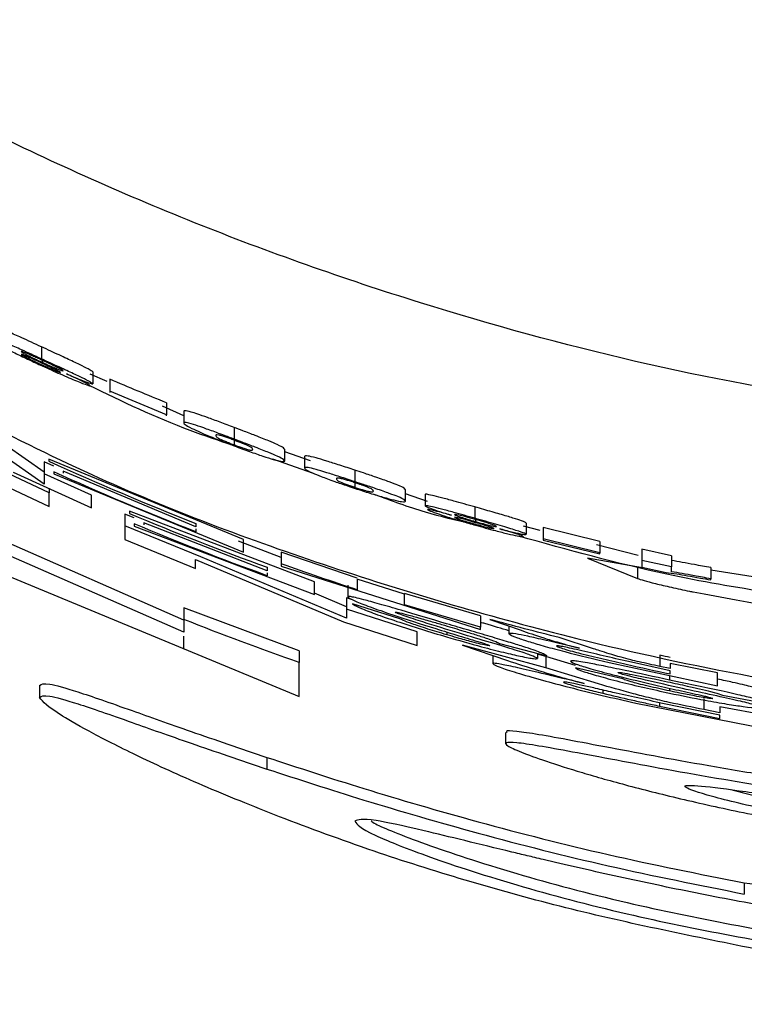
# Paper-space layout '1012-790 Hybird Padfoot' of a CAD drawing. Header units: millimetres. Extents: x 51 to 2966, y 67 to 3970.
# Tile 34 of 110: x 628 to 641, y 2758 to 2776. Entities that reach past the tile are written whole.
import ezdxf

# ---------------------------------------------------------------- set-up
doc = ezdxf.new("R2010")
doc.units = ezdxf.units.MM

psp = doc.layouts.new('1012-790 Hybird Padfoot')

# ---------------------------------------------------------------- linework, layer by layer
at = {"color": 7, "linetype": 'Continuous', "lineweight": 25}
for p, q in [((628.461, 2770.016), (628.461, 2769.796)), ((628.475, 2769.776), (628.475, 2769.733)), ((629.661, 2769.38), (629.352, 2769.517)), ((629.397, 2769.559), (629.397, 2769.341)), ((629.712, 2769.424), (629.712, 2769.206)), ((630.748, 2768.775), (629.712, 2769.206)), ((629.712, 2769.206), (629.712, 2769.183)), ((631.063, 2768.756), (630.671, 2768.93)), ((630.748, 2768.991), (630.748, 2768.775)), ((630.748, 2768.752), (630.748, 2768.775)), ((631.063, 2768.838), (631.063, 2768.622)), ((631.984, 2768.541), (631.984, 2768.327)), ((628.51, 2767.725), (627.817, 2768.213)), ((631.986, 2768.308), (631.986, 2768.223)), ((628.51, 2767.505), (627.714, 2768.064)), ((632.909, 2767.927), (632.909, 2768.14)), ((633.379, 2767.932), (632.909, 2768.096)), ((628.601, 2767.346), (627.31, 2767.954)), ((628.684, 2767.834), (628.51, 2767.912)), ((628.51, 2767.912), (628.51, 2767.692)), ((632.153, 2766.493), (628.597, 2767.963)), ((628.597, 2767.963), (628.597, 2767.923)), ((633.437, 2767.701), (632.689, 2767.961)), ((633.269, 2768.012), (633.269, 2767.8)), ((627.31, 2767.703), (628.601, 2767.095)), ((627.943, 2767.722), (629.378, 2767.071)), ((629.378, 2767.304), (628.51, 2767.692)), ((628.51, 2767.692), (628.51, 2767.505)), ((628.684, 2767.729), (628.684, 2767.69)), ((628.684, 2767.69), (632.153, 2766.26)), ((628.857, 2767.742), (628.857, 2767.706)), ((631.285, 2766.721), (628.857, 2767.742)), ((634.191, 2767.76), (634.191, 2767.55)), ((634.192, 2767.53), (634.192, 2767.445)), ((628.601, 2767.423), (628.601, 2767.346)), ((628.601, 2767.095), (628.601, 2767.346)), ((629.378, 2767.071), (629.378, 2767.304)), ((635.115, 2767.194), (635.115, 2767.403)), ((635.521, 2767.189), (635.115, 2767.329)), ((635.476, 2767.317), (635.476, 2767.108)), ((630.158, 2766.886), (629.984, 2766.957)), ((629.984, 2766.957), (629.984, 2766.74)), ((633.454, 2765.716), (630.071, 2767.007)), ((630.071, 2767.007), (630.071, 2766.967)), ((636.386, 2767.087), (636.386, 2766.879)), ((630.158, 2766.777), (630.158, 2766.737)), ((630.332, 2766.795), (630.332, 2766.759)), ((632.586, 2765.92), (630.332, 2766.795)), ((631.285, 2766.785), (631.285, 2766.721)), ((636.4, 2766.86), (636.4, 2766.818)), ((637.322, 2766.793), (637.322, 2766.586)), ((631.374, 2766.175), (629.984, 2766.74)), ((629.984, 2766.74), (629.984, 2766.489)), ((630.158, 2766.737), (633.454, 2765.483)), ((631.285, 2766.685), (631.285, 2766.631)), ((637.581, 2766.658), (637.277, 2766.736)), ((638.673, 2766.455), (637.637, 2766.713)), ((637.637, 2766.713), (637.637, 2766.506)), ((631.064, 2765.014), (627.6, 2766.537)), ((629.984, 2766.489), (631.275, 2765.963)), ((632.846, 2766.16), (632.061, 2766.461)), ((632.153, 2766.26), (632.153, 2766.493)), ((638.673, 2766.25), (637.637, 2766.506)), ((637.637, 2766.506), (637.637, 2766.482)), ((637.637, 2766.482), (638.673, 2766.226)), ((638.673, 2766.455), (638.673, 2766.25)), ((631.064, 2764.798), (627.6, 2766.315)), ((634.234, 2765.781), (632.846, 2766.258)), ((632.846, 2766.258), (632.846, 2766.046)), ((639.37, 2766.198), (638.608, 2766.394)), ((638.673, 2766.226), (638.673, 2766.25)), ((639.978, 2766.195), (639.438, 2766.312)), ((639.438, 2766.312), (639.438, 2766.107)), ((631.275, 2766.128), (633.981, 2764.982)), ((631.275, 2765.963), (631.275, 2766.128)), ((634.041, 2765.051), (631.374, 2766.175)), ((632.846, 2766.046), (632.846, 2766.006)), ((638.447, 2766.15), (639.36, 2765.778)), ((639.449, 2765.971), (638.447, 2766.15)), ((639.978, 2765.99), (639.438, 2766.107)), ((639.438, 2766.107), (639.438, 2765.986)), ((639.978, 2766.195), (639.978, 2765.99)), ((627.6, 2765.926), (633.174, 2763.621)), ((632.586, 2765.983), (632.586, 2765.92)), ((632.586, 2765.883), (632.586, 2765.829)), ((632.846, 2766.006), (636.489, 2764.845)), ((639.36, 2765.983), (639.36, 2765.778)), ((639.438, 2765.986), (639.882, 2765.889)), ((639.978, 2765.902), (639.978, 2765.99)), ((640.699, 2765.976), (640.699, 2765.772)), ((641.587, 2765.792), (640.699, 2765.932)), ((633.454, 2765.483), (633.454, 2765.716)), ((635.101, 2765.488), (634.234, 2765.764)), ((634.234, 2765.764), (634.234, 2765.57)), ((640.699, 2765.752), (640.699, 2765.772)), ((634.041, 2765.262), (633.454, 2765.511)), ((634.061, 2765.654), (634.061, 2765.443)), ((636.489, 2765.093), (635.101, 2765.504)), ((634.147, 2765.39), (634.041, 2765.425)), ((634.041, 2765.425), (634.041, 2765.214)), ((635.101, 2765.294), (635.101, 2765.488)), ((633.174, 2764.452), (631.064, 2765.243)), ((631.064, 2765.243), (631.064, 2765.028)), ((635.331, 2764.803), (634.041, 2765.214)), ((634.041, 2765.214), (634.041, 2765.051)), ((635.015, 2765.041), (634.147, 2765.316)), ((636.489, 2764.885), (635.101, 2765.294)), ((631.064, 2765.028), (631.064, 2764.798)), ((633.981, 2764.982), (635.331, 2764.552)), ((636.489, 2765.093), (636.489, 2764.885)), ((636.662, 2765.03), (637.229, 2764.831)), ((635.331, 2764.552), (635.331, 2764.803)), ((635.87, 2764.799), (635.87, 2764.749)), ((636.489, 2764.845), (636.489, 2764.885)), ((637.009, 2764.908), (637.009, 2764.767)), ((631.064, 2764.482), (631.064, 2764.725)), ((638.554, 2764.491), (637.926, 2764.696)), ((633.174, 2764.452), (633.174, 2764.24)), ((637.685, 2764.142), (636.161, 2764.557)), ((636.161, 2764.557), (636.985, 2764.277)), ((636.836, 2764.59), (637.703, 2764.363)), ((633.174, 2763.621), (633.174, 2764.24)), ((636.714, 2764.369), (636.714, 2764.22)), ((637.529, 2764.408), (637.529, 2764.315)), ((637.685, 2764.349), (637.529, 2764.392)), ((638.223, 2764.184), (637.685, 2764.349)), ((637.685, 2764.349), (637.685, 2764.142)), ((638.841, 2764.24), (640.825, 2763.816)), ((639.958, 2764.089), (639.195, 2764.256)), ((639.767, 2764.374), (639.767, 2764.169)), ((638.649, 2763.848), (637.685, 2764.142)), ((639.09, 2763.942), (638.223, 2764.145)), ((639.958, 2764.128), (639.767, 2764.169)), ((640.825, 2764.049), (639.958, 2764.225)), ((639.958, 2764.225), (639.958, 2764.128)), ((639.958, 2764.031), (639.958, 2764.089)), ((639.944, 2764.004), (639.944, 2763.92)), ((640.825, 2763.816), (640.825, 2764.049)), ((628.427, 2763.822), (628.427, 2763.602)), ((638.727, 2763.736), (638.727, 2763.678)), ((639.945, 2763.77), (639.945, 2763.72)), ((640.571, 2763.582), (640.571, 2763.378)), ((640.912, 2763.64), (641.779, 2763.482)), ((639.327, 2763.497), (642.154, 2762.941)), ((639.76, 2763.444), (640.863, 2763.218)), ((640.863, 2763.279), (639.816, 2763.493)), ((640.863, 2763.321), (640.571, 2763.378)), ((642.154, 2763.193), (640.863, 2763.427)), ((640.863, 2763.427), (640.863, 2763.321)), ((640.863, 2763.218), (640.863, 2763.279)), ((636.947, 2762.959), (636.947, 2762.752)), ((632.582, 2762.505), (632.582, 2762.292)), ((641.312, 2760.208), (648.641, 2759.351)), ((641.312, 2760.208), (641.312, 2760.004))]:
    psp.add_line(p, q, dxfattribs=at)
at = {"color": 8, "linetype": 'Continuous', "lineweight": 25}
psp.add_line((639.76, 2763.505), (639.76, 2763.444), dxfattribs=at)
at = {"color": 7, "linetype": 'Continuous', "lineweight": 25}
for points, knots in [([(651.303, 2768.412), (648.639, 2768.527), (643.237, 2768.76), (636.539, 2770.358), (631.234, 2772.233), (627.215, 2774.039), (623.343, 2776.17), (619.351, 2778.819), (615.326, 2782.012), (612.793, 2784.597), (611.52, 2785.897)], [0, 0, 0, 0, 0.174947, 0.35476, 0.451932, 0.549108, 0.649244, 0.749384, 0.874055, 1, 1, 1, 1]), ([(628.461, 2770.016), (628.337, 2770.073), (628.122, 2770.172), (627.852, 2770.293), (627.675, 2770.37), (627.567, 2770.412), (627.556, 2770.41), (627.55, 2770.409)], [0, 0, 0, 0, 0.2485957, 0.4335281, 0.6186935, 0.8067518, 1, 1, 1, 1]), ([(628.461, 2769.796), (628.337, 2769.853), (628.121, 2769.951), (627.852, 2770.072), (627.674, 2770.148), (627.567, 2770.189), (627.556, 2770.188), (627.55, 2770.187)], [0, 0, 0, 0, 0.248691, 0.43355, 0.618611, 0.806727, 1, 1, 1, 1]), ([(627.596, 2770.11), (627.604, 2770.102), (627.622, 2770.086), (627.774, 2770.004), (627.987, 2769.897), (628.23, 2769.78), (628.392, 2769.705), (628.471, 2769.668)], [0, 0, 0, 0, 0.218083, 0.437595, 0.638688, 0.822092, 1, 1, 1, 1]), ([(629.397, 2769.559), (629.384, 2769.571), (629.363, 2769.589), (629.166, 2769.687), (628.928, 2769.8), (628.678, 2769.916), (628.518, 2769.99), (628.461, 2770.016)], [0, 0, 0, 0, 0.2896, 0.48442, 0.678773, 0.885618, 1, 1, 1, 1]), ([(628.468, 2769.774), (628.438, 2769.787), (628.409, 2769.801), (628.352, 2769.827), (628.324, 2769.839), (628.247, 2769.873), (628.202, 2769.892), (628.139, 2769.918), (628.119, 2769.925), (628.095, 2769.932), (628.091, 2769.931), (628.091, 2769.929)], [0, 0, 0, 0, 0.125, 0.125, 0.25, 0.25, 0.5, 0.5, 0.75, 0.75, 1, 1, 1, 1]), ([(628.091, 2769.929), (628.093, 2769.926), (628.096, 2769.922), (628.125, 2769.905), (628.148, 2769.892), (628.216, 2769.856), (628.259, 2769.835), (628.335, 2769.798), (628.362, 2769.785), (628.417, 2769.76), (628.446, 2769.746), (628.475, 2769.733)], [0, 0, 0, 0, 0.25, 0.25, 0.5, 0.5, 0.75, 0.75, 0.875, 0.875, 1, 1, 1, 1]), ([(628.454, 2769.724), (628.404, 2769.746), (628.316, 2769.787), (628.205, 2769.835), (628.128, 2769.868), (628.095, 2769.88), (628.092, 2769.878), (628.091, 2769.878)], [0, 0, 0, 0, 0.253039, 0.447265, 0.642102, 0.85237, 1, 1, 1, 1]), ([(628.091, 2769.878), (628.095, 2769.873), (628.102, 2769.867), (628.173, 2769.829), (628.26, 2769.786), (628.356, 2769.741), (628.419, 2769.711), (628.446, 2769.699)], [0, 0, 0, 0, 0.287968, 0.4776, 0.667044, 0.860828, 1, 1, 1, 1]), ([(628.446, 2769.699), (628.496, 2769.676), (628.583, 2769.637), (628.694, 2769.589), (628.768, 2769.559), (628.806, 2769.545), (628.81, 2769.546), (628.811, 2769.547)], [0, 0, 0, 0, 0.25489, 0.449395, 0.644278, 0.823775, 1, 1, 1, 1]), ([(628.811, 2769.547), (628.807, 2769.551), (628.801, 2769.557), (628.734, 2769.592), (628.648, 2769.633), (628.551, 2769.679), (628.483, 2769.71), (628.454, 2769.724)], [0, 0, 0, 0, 0.285094, 0.469641, 0.653962, 0.84909, 1, 1, 1, 1]), ([(629.397, 2769.341), (629.384, 2769.352), (629.363, 2769.371), (629.166, 2769.468), (628.928, 2769.581), (628.678, 2769.696), (628.518, 2769.77), (628.461, 2769.796)], [0, 0, 0, 0, 0.289705, 0.484569, 0.678974, 0.885761, 1, 1, 1, 1]), ([(628.856, 2769.578), (628.85, 2769.585), (628.84, 2769.595), (628.733, 2769.649), (628.617, 2769.705), (628.518, 2769.751), (628.468, 2769.774)], [0, 0, 0, 0, 0.393969, 0.592886, 0.792037, 1, 1, 1, 1]), ([(628.471, 2769.668), (628.528, 2769.643), (628.584, 2769.617), (628.694, 2769.568), (628.749, 2769.543), (628.912, 2769.472), (629.014, 2769.428), (629.184, 2769.359), (629.252, 2769.332), (629.313, 2769.311), (629.329, 2769.307), (629.348, 2769.303), (629.351, 2769.304), (629.352, 2769.305)], [0, 0, 0, 0, 0.125, 0.125, 0.25, 0.25, 0.5, 0.5, 0.75, 0.75, 0.875, 0.875, 1, 1, 1, 1]), ([(628.475, 2769.733), (628.519, 2769.713), (628.602, 2769.675), (628.707, 2769.63), (628.789, 2769.597), (628.848, 2769.576), (628.853, 2769.577), (628.856, 2769.578)], [0, 0, 0, 0, 0.192882, 0.368501, 0.542961, 0.744581, 1, 1, 1, 1]), ([(628.918, 2769.522), (629.004, 2769.486), (629.177, 2769.412), (629.335, 2769.353), (629.391, 2769.337), (629.395, 2769.34), (629.397, 2769.341)], [0, 0, 0, 0, 0.299636, 0.602434, 0.86066, 1, 1, 1, 1]), ([(629.352, 2769.305), (629.344, 2769.312), (629.332, 2769.324), (629.212, 2769.384), (629.069, 2769.452), (628.963, 2769.501), (628.918, 2769.522)], [0, 0, 0, 0, 0.324487, 0.573543, 0.82186, 1, 1, 1, 1]), ([(631.956, 2768.215), (631.697, 2768.302), (630.797, 2768.602), (629.941, 2769.014), (629.332, 2769.307)], [0, 0, 0, 0, 0.2887, 1, 1, 1, 1]), ([(627.09, 2768.796), (627.848, 2768.414), (630.003, 2767.33), (633.735, 2765.937), (638.826, 2764.446), (644.699, 2763.337), (649.091, 2763.182), (651.303, 2763.104)], [0, 0, 0, 0, 0.101476, 0.288288, 0.475103, 0.735649, 1, 1, 1, 1]), ([(631.984, 2768.541), (631.94, 2768.557), (631.897, 2768.574), (631.811, 2768.606), (631.768, 2768.622), (631.644, 2768.668), (631.565, 2768.697), (631.429, 2768.746), (631.369, 2768.767), (631.269, 2768.801), (631.23, 2768.813), (631.139, 2768.84), (631.108, 2768.846), (631.07, 2768.848), (631.065, 2768.843), (631.063, 2768.838)], [0, 0, 0, 0, 0.0625, 0.0625, 0.125, 0.125, 0.25, 0.25, 0.375, 0.375, 0.5, 0.5, 0.75, 0.75, 1, 1, 1, 1]), ([(631.984, 2768.327), (631.873, 2768.369), (631.666, 2768.446), (631.407, 2768.54), (631.196, 2768.611), (631.08, 2768.638), (631.069, 2768.628), (631.063, 2768.622)], [0, 0, 0, 0, 0.157163, 0.29226, 0.445503, 0.679126, 1, 1, 1, 1]), ([(631.063, 2768.622), (631.067, 2768.614), (631.076, 2768.597), (631.158, 2768.547), (631.358, 2768.455), (631.597, 2768.354), (631.827, 2768.264), (631.956, 2768.215), (631.987, 2768.203)], [0, 0, 0, 0, 0.245877, 0.516348, 0.666895, 0.818046, 0.955543, 1, 1, 1, 1]), ([(631.986, 2768.308), (631.958, 2768.318), (631.901, 2768.339), (631.82, 2768.368), (631.746, 2768.392), (631.674, 2768.411), (631.654, 2768.407), (631.65, 2768.398), (631.648, 2768.394)], [0, 0, 0, 0, 0.0652836, 0.1311462, 0.2230956, 0.3567331, 0.6762155, 1, 1, 1, 1]), ([(631.648, 2768.394), (631.649, 2768.389), (631.65, 2768.381), (631.67, 2768.361), (631.704, 2768.339), (631.796, 2768.298), (631.867, 2768.269), (631.937, 2768.241), (631.974, 2768.227), (631.986, 2768.223)], [0, 0, 0, 0, 0.249202, 0.498491, 0.749377, 0.830901, 0.913035, 0.97214, 1, 1, 1, 1]), ([(632.909, 2768.139), (632.905, 2768.147), (632.897, 2768.163), (632.818, 2768.209), (632.631, 2768.29), (632.403, 2768.381), (632.171, 2768.47), (632.037, 2768.521), (631.984, 2768.541)], [0, 0, 0, 0, 0.246359, 0.503818, 0.656848, 0.810466, 0.926161, 1, 1, 1, 1]), ([(632.909, 2767.927), (632.905, 2767.935), (632.897, 2767.951), (632.818, 2767.996), (632.631, 2768.077), (632.403, 2768.167), (632.171, 2768.257), (632.037, 2768.307), (631.984, 2768.327)], [0, 0, 0, 0, 0.246397, 0.503912, 0.656943, 0.810566, 0.926191, 1, 1, 1, 1]), ([(632.324, 2768.139), (632.323, 2768.143), (632.322, 2768.152), (632.301, 2768.171), (632.267, 2768.193), (632.175, 2768.233), (632.105, 2768.262), (632.035, 2768.289), (631.999, 2768.303), (631.986, 2768.308)], [0, 0, 0, 0, 0.2491, 0.498303, 0.749131, 0.830924, 0.913676, 0.970253, 1, 1, 1, 1]), ([(631.986, 2768.223), (632.014, 2768.212), (632.07, 2768.191), (632.152, 2768.163), (632.226, 2768.139), (632.297, 2768.121), (632.318, 2768.126), (632.322, 2768.135), (632.324, 2768.139)], [0, 0, 0, 0, 0.064796, 0.130297, 0.224972, 0.357971, 0.676949, 1, 1, 1, 1]), ([(631.987, 2768.203), (632.081, 2768.168), (632.27, 2768.098), (632.525, 2768.011), (632.739, 2767.944), (632.89, 2767.908), (632.902, 2767.92), (632.909, 2767.927)], [0, 0, 0, 0, 0.1332857, 0.2679684, 0.4166237, 0.620475, 1, 1, 1, 1]), ([(634.191, 2767.76), (634.098, 2767.791), (633.91, 2767.853), (633.657, 2767.932), (633.442, 2767.996), (633.288, 2768.031), (633.277, 2768.02), (633.269, 2768.012)], [0, 0, 0, 0, 0.130646, 0.262603, 0.411305, 0.613424, 1, 1, 1, 1]), ([(634.191, 2767.55), (634.098, 2767.58), (633.91, 2767.641), (633.657, 2767.721), (633.443, 2767.784), (633.288, 2767.819), (633.277, 2767.808), (633.269, 2767.8)], [0, 0, 0, 0, 0.13055, 0.262416, 0.411108, 0.613179, 1, 1, 1, 1]), ([(633.269, 2767.8), (633.273, 2767.792), (633.282, 2767.776), (633.364, 2767.729), (633.563, 2767.648), (633.791, 2767.563), (634.018, 2767.484), (634.147, 2767.441), (634.194, 2767.426)], [0, 0, 0, 0, 0.247052, 0.518387, 0.668626, 0.819529, 0.934685, 1, 1, 1, 1]), ([(635.115, 2767.403), (635.111, 2767.411), (635.103, 2767.426), (635.025, 2767.468), (634.837, 2767.54), (634.609, 2767.62), (634.377, 2767.699), (634.243, 2767.743), (634.191, 2767.76)], [0, 0, 0, 0, 0.247559, 0.506531, 0.659678, 0.813497, 0.926919, 1, 1, 1, 1]), ([(634.192, 2767.53), (634.165, 2767.539), (634.109, 2767.557), (634.028, 2767.582), (633.953, 2767.603), (633.881, 2767.619), (633.86, 2767.614), (633.856, 2767.605), (633.855, 2767.6)], [0, 0, 0, 0, 0.063643, 0.127859, 0.219042, 0.353656, 0.674689, 1, 1, 1, 1]), ([(633.855, 2767.6), (633.855, 2767.596), (633.857, 2767.587), (633.876, 2767.569), (633.911, 2767.548), (634.002, 2767.512), (634.072, 2767.486), (634.142, 2767.462), (634.18, 2767.45), (634.192, 2767.445)], [0, 0, 0, 0, 0.249858, 0.499823, 0.751337, 0.831934, 0.913141, 0.970665, 1, 1, 1, 1]), ([(635.115, 2767.193), (635.111, 2767.201), (635.103, 2767.217), (635.025, 2767.258), (634.837, 2767.33), (634.609, 2767.41), (634.377, 2767.488), (634.243, 2767.532), (634.191, 2767.55)], [0, 0, 0, 0, 0.247587, 0.50659, 0.659748, 0.81357, 0.926935, 1, 1, 1, 1]), ([(634.53, 2767.378), (634.529, 2767.382), (634.528, 2767.391), (634.507, 2767.409), (634.473, 2767.429), (634.381, 2767.465), (634.313, 2767.49), (634.243, 2767.514), (634.206, 2767.526), (634.192, 2767.53)], [0, 0, 0, 0, 0.249745, 0.499608, 0.751055, 0.831952, 0.913798, 0.968898, 1, 1, 1, 1]), ([(634.192, 2767.445), (634.22, 2767.436), (634.275, 2767.419), (634.356, 2767.394), (634.431, 2767.374), (634.504, 2767.359), (634.525, 2767.364), (634.528, 2767.374), (634.53, 2767.378)], [0, 0, 0, 0, 0.063089, 0.126856, 0.219765, 0.353017, 0.67445, 1, 1, 1, 1]), ([(634.194, 2767.426), (634.286, 2767.396), (634.473, 2767.336), (634.726, 2767.261), (634.94, 2767.203), (635.097, 2767.174), (635.108, 2767.185), (635.115, 2767.193)], [0, 0, 0, 0, 0.13003, 0.261398, 0.409666, 0.611773, 1, 1, 1, 1]), ([(636.318, 2766.776), (636.038, 2766.842), (635.439, 2766.984), (634.861, 2767.198), (634.553, 2767.313)], [0, 0, 0, 0, 0.466972, 1, 1, 1, 1]), ([(636.386, 2767.087), (636.254, 2767.124), (636.03, 2767.187), (635.764, 2767.259), (635.593, 2767.302), (635.491, 2767.323), (635.481, 2767.319), (635.476, 2767.317)], [0, 0, 0, 0, 0.256162, 0.43538, 0.614423, 0.808373, 1, 1, 1, 1]), ([(636.386, 2766.879), (636.254, 2766.916), (636.03, 2766.979), (635.763, 2767.051), (635.593, 2767.093), (635.491, 2767.114), (635.481, 2767.11), (635.476, 2767.108)], [0, 0, 0, 0, 0.2562097, 0.4353972, 0.6144085, 0.8083957, 1, 1, 1, 1]), ([(635.476, 2767.108), (635.484, 2767.101), (635.499, 2767.088), (635.643, 2767.036), (635.805, 2766.982), (635.92, 2766.947), (635.96, 2766.934)], [0, 0, 0, 0, 0.366062, 0.616633, 0.867321, 1, 1, 1, 1]), ([(635.96, 2766.934), (635.878, 2766.957), (635.728, 2766.997), (635.582, 2767.034), (635.525, 2767.044), (635.522, 2767.04), (635.521, 2767.039)], [0, 0, 0, 0, 0.321233, 0.593511, 0.866089, 1, 1, 1, 1]), ([(635.521, 2767.039), (635.53, 2767.033), (635.55, 2767.019), (635.707, 2766.962), (635.916, 2766.894), (636.148, 2766.824), (636.312, 2766.777), (636.397, 2766.753)], [0, 0, 0, 0, 0.234703, 0.471369, 0.644086, 0.816499, 1, 1, 1, 1]), ([(636.393, 2766.858), (636.362, 2766.866), (636.332, 2766.875), (636.273, 2766.891), (636.245, 2766.899), (636.167, 2766.919), (636.123, 2766.93), (636.03, 2766.951), (636.017, 2766.951), (636.016, 2766.946)], [0, 0, 0, 0, 0.125, 0.125, 0.25, 0.25, 0.5, 0.5, 1, 1, 1, 1]), ([(636.016, 2766.946), (636.022, 2766.941), (636.031, 2766.934), (636.128, 2766.9), (636.229, 2766.868), (636.328, 2766.839), (636.382, 2766.823), (636.4, 2766.818)], [0, 0, 0, 0, 0.367716, 0.568, 0.768751, 0.92237, 1, 1, 1, 1]), ([(637.322, 2766.793), (637.309, 2766.802), (637.289, 2766.817), (637.091, 2766.881), (636.849, 2766.954), (636.598, 2767.026), (636.44, 2767.071), (636.386, 2767.087)], [0, 0, 0, 0, 0.297619, 0.495281, 0.692776, 0.894341, 1, 1, 1, 1]), ([(636.379, 2766.805), (636.326, 2766.82), (636.235, 2766.846), (636.125, 2766.875), (636.049, 2766.893), (636.019, 2766.898), (636.017, 2766.896), (636.016, 2766.895)], [0, 0, 0, 0, 0.260597, 0.449535, 0.638717, 0.865928, 1, 1, 1, 1]), ([(636.016, 2766.895), (636.02, 2766.892), (636.027, 2766.886), (636.098, 2766.861), (636.187, 2766.833), (636.283, 2766.804), (636.346, 2766.786), (636.371, 2766.779)], [0, 0, 0, 0, 0.296214, 0.488768, 0.68143, 0.870625, 1, 1, 1, 1]), ([(636.371, 2766.779), (636.424, 2766.764), (636.515, 2766.739), (636.626, 2766.711), (636.697, 2766.694), (636.732, 2766.688), (636.735, 2766.69), (636.736, 2766.691)], [0, 0, 0, 0, 0.262315, 0.453823, 0.645561, 0.828087, 1, 1, 1, 1]), ([(636.736, 2766.691), (636.733, 2766.694), (636.726, 2766.699), (636.659, 2766.722), (636.572, 2766.749), (636.473, 2766.778), (636.407, 2766.797), (636.379, 2766.805)], [0, 0, 0, 0, 0.293074, 0.481056, 0.669094, 0.860757, 1, 1, 1, 1]), ([(637.322, 2766.586), (637.32, 2766.589), (637.318, 2766.592), (637.3, 2766.601), (637.287, 2766.607), (637.228, 2766.629), (637.163, 2766.651), (637.032, 2766.691), (636.984, 2766.706), (636.88, 2766.737), (636.823, 2766.754), (636.704, 2766.788), (636.643, 2766.806), (636.516, 2766.842), (636.451, 2766.86), (636.386, 2766.879)], [0, 0, 0, 0, 0.125, 0.125, 0.25, 0.25, 0.5, 0.5, 0.625, 0.625, 0.75, 0.75, 0.875, 0.875, 1, 1, 1, 1]), ([(636.781, 2766.73), (636.78, 2766.732), (636.777, 2766.736), (636.752, 2766.747), (636.731, 2766.755), (636.666, 2766.777), (636.622, 2766.79), (636.545, 2766.814), (636.516, 2766.822), (636.456, 2766.84), (636.425, 2766.849), (636.393, 2766.858)], [0, 0, 0, 0, 0.25, 0.25, 0.5, 0.5, 0.75, 0.75, 0.875, 0.875, 1, 1, 1, 1]), ([(636.4, 2766.818), (636.446, 2766.805), (636.538, 2766.78), (636.652, 2766.751), (636.734, 2766.733), (636.776, 2766.726), (636.78, 2766.729), (636.781, 2766.73)], [0, 0, 0, 0, 0.197635, 0.38908, 0.59823, 0.810897, 1, 1, 1, 1]), ([(636.397, 2766.753), (636.521, 2766.718), (636.733, 2766.66), (636.997, 2766.593), (637.171, 2766.554), (637.264, 2766.538), (637.273, 2766.541), (637.277, 2766.543)], [0, 0, 0, 0, 0.268767, 0.455634, 0.64271, 0.829265, 1, 1, 1, 1]), ([(636.843, 2766.685), (636.929, 2766.663), (637.101, 2766.62), (637.257, 2766.588), (637.316, 2766.581), (637.32, 2766.585), (637.322, 2766.586)], [0, 0, 0, 0, 0.291119, 0.58474, 0.849215, 1, 1, 1, 1]), ([(637.277, 2766.543), (637.266, 2766.55), (637.249, 2766.561), (637.093, 2766.611), (636.951, 2766.653), (636.863, 2766.679), (636.843, 2766.685)], [0, 0, 0, 0, 0.393511, 0.658149, 0.921867, 1, 1, 1, 1]), ([(643.695, 2765.256), (642.421, 2765.422), (640.222, 2765.708), (638.086, 2766.302), (637.188, 2766.552)], [0, 0, 0, 0, 0.579304, 1, 1, 1, 1]), ([(640.699, 2765.976), (640.597, 2765.995), (640.413, 2766.029), (640.172, 2766.072), (640.044, 2766.095), (639.978, 2766.107)], [0, 0, 0, 0, 0.381596, 0.6877674, 1, 1, 1, 1]), ([(651.303, 2748.763), (649.405, 2748.821), (645.589, 2748.936), (640.316, 2749.802), (635.523, 2751.027), (631.19, 2752.533), (626.957, 2754.416), (622.109, 2757.1), (616.78, 2760.791), (613.284, 2764.229), (611.52, 2765.963)], [0, 0, 0, 0, 0.127758, 0.256927, 0.358798, 0.460669, 0.565498, 0.670329, 0.833667, 1, 1, 1, 1]), ([(639.882, 2765.889), (639.94, 2765.882), (640.078, 2765.863), (640.399, 2765.806), (640.635, 2765.763), (640.699, 2765.752)], [0, 0, 0, 0, 0.347794, 0.822511, 1, 1, 1, 1]), ([(640.699, 2765.772), (640.597, 2765.791), (640.413, 2765.825), (640.172, 2765.868), (640.044, 2765.891), (639.978, 2765.902)], [0, 0, 0, 0, 0.381544, 0.687737, 1, 1, 1, 1]), ([(639.36, 2765.778), (639.392, 2765.767), (639.457, 2765.744), (639.682, 2765.686), (639.973, 2765.617), (640.221, 2765.564), (640.357, 2765.536), (640.379, 2765.532)], [0, 0, 0, 0, 0.235055, 0.469951, 0.70896, 0.952626, 1, 1, 1, 1]), ([(640.379, 2765.532), (641.427, 2765.338), (643.442, 2764.965), (645.935, 2764.683), (647.661, 2764.53), (648.851, 2764.425), (649.35, 2764.365), (649.69, 2764.326), (649.743, 2764.319)], [0, 0, 0, 0, 0.282717, 0.543343, 0.659669, 0.758439, 0.962294, 1, 1, 1, 1]), ([(635.868, 2764.949), (635.582, 2765.034), (635.137, 2765.166), (634.621, 2765.317), (634.292, 2765.407), (634.088, 2765.455), (634.069, 2765.447), (634.061, 2765.443)], [0, 0, 0, 0, 0.282276, 0.438745, 0.594838, 0.825979, 1, 1, 1, 1]), ([(634.061, 2765.443), (634.08, 2765.425), (634.112, 2765.396), (634.447, 2765.265), (634.954, 2765.087), (635.398, 2764.946), (635.669, 2764.861)], [0, 0, 0, 0, 0.323548, 0.512196, 0.701649, 1, 1, 1, 1]), ([(634.147, 2765.316), (634.175, 2765.295), (634.219, 2765.263), (634.542, 2765.137), (634.932, 2765.001), (635.397, 2764.851), (635.713, 2764.756), (635.867, 2764.71)], [0, 0, 0, 0, 0.315837, 0.495118, 0.675211, 0.84129, 1, 1, 1, 1]), ([(634.928, 2765.163), (634.938, 2765.164), (634.957, 2765.166), (635.12, 2765.125), (635.339, 2765.064), (635.591, 2764.991), (635.756, 2764.943), (635.832, 2764.921)], [0, 0, 0, 0, 0.242716, 0.445233, 0.647931, 0.840024, 1, 1, 1, 1]), ([(636.103, 2764.775), (635.878, 2764.844), (635.534, 2764.948), (635.136, 2765.078), (634.978, 2765.135), (634.933, 2765.156), (634.929, 2765.161), (634.928, 2765.163)], [0, 0, 0, 0, 0.4365443, 0.6663642, 0.797622, 0.9284615, 1, 1, 1, 1]), ([(635.87, 2764.749), (635.811, 2764.766), (635.752, 2764.784), (635.637, 2764.819), (635.58, 2764.836), (635.415, 2764.888), (635.311, 2764.922), (635.165, 2764.973), (635.117, 2764.992), (635.066, 2765.014), (635.054, 2765.02), (635.03, 2765.032), (635.022, 2765.036), (635.015, 2765.041)], [0, 0, 0, 0, 0.125, 0.125, 0.25, 0.25, 0.5, 0.5, 0.75, 0.75, 0.875, 0.875, 1, 1, 1, 1]), ([(637.009, 2764.82), (636.872, 2764.861), (636.714, 2764.909), (636.515, 2764.967), (636.489, 2764.975)], [0, 0, 0, 0, 0.866328, 1, 1, 1, 1]), ([(635.669, 2764.861), (635.81, 2764.817), (636.022, 2764.752), (636.3, 2764.667), (636.423, 2764.629), (636.485, 2764.61)], [0, 0, 0, 0, 0.494687, 0.744848, 1, 1, 1, 1]), ([(635.832, 2764.921), (635.953, 2764.885), (636.164, 2764.822), (636.44, 2764.738), (636.676, 2764.66), (636.787, 2764.616), (636.825, 2764.596), (636.836, 2764.59)], [0, 0, 0, 0, 0.202833, 0.353078, 0.542304, 0.868436, 1, 1, 1, 1]), ([(637.703, 2764.363), (637.69, 2764.371), (637.677, 2764.379), (637.635, 2764.4), (637.607, 2764.412), (637.541, 2764.438), (637.5, 2764.454), (637.397, 2764.49), (637.336, 2764.51), (637.188, 2764.558), (637.101, 2764.585), (636.899, 2764.646), (636.788, 2764.679), (636.544, 2764.751), (636.412, 2764.79), (636.211, 2764.849), (636.143, 2764.869), (636.006, 2764.909), (635.937, 2764.929), (635.868, 2764.949)], [0, 0, 0, 0, 0.125, 0.125, 0.25, 0.25, 0.375, 0.375, 0.5, 0.5, 0.625, 0.625, 0.75, 0.75, 0.875, 0.875, 0.9375, 0.9375, 1, 1, 1, 1]), ([(638.3, 2764.5), (638.085, 2764.551), (637.718, 2764.639), (637.334, 2764.725), (637.077, 2764.776), (637.014, 2764.777), (637.01, 2764.768), (637.009, 2764.767)], [0, 0, 0, 0, 0.272246, 0.464014, 0.654906, 0.955628, 1, 1, 1, 1]), ([(637.229, 2764.831), (637.357, 2764.786), (637.552, 2764.719), (637.915, 2764.607), (638.17, 2764.536), (638.3, 2764.5)], [0, 0, 0, 0, 0.48714, 0.738331, 1, 1, 1, 1]), ([(635.867, 2764.71), (636.085, 2764.648), (636.455, 2764.541), (636.925, 2764.421), (637.265, 2764.344), (637.491, 2764.303), (637.517, 2764.311), (637.529, 2764.315)], [0, 0, 0, 0, 0.23798, 0.402821, 0.567589, 0.788361, 1, 1, 1, 1]), ([(636.662, 2764.545), (636.653, 2764.544), (636.636, 2764.544), (636.5, 2764.575), (636.312, 2764.623), (636.092, 2764.684), (635.935, 2764.73), (635.87, 2764.749)], [0, 0, 0, 0, 0.216726, 0.402905, 0.57535, 0.824837, 1, 1, 1, 1]), ([(637.529, 2764.315), (637.504, 2764.331), (637.461, 2764.358), (637.152, 2764.461), (636.678, 2764.603), (636.298, 2764.717), (636.103, 2764.775)], [0, 0, 0, 0, 0.301193, 0.527741, 0.756586, 1, 1, 1, 1]), ([(636.485, 2764.61), (636.512, 2764.602), (636.579, 2764.58), (636.65, 2764.555), (636.658, 2764.548), (636.662, 2764.545)], [0, 0, 0, 0, 0.25025, 0.634037, 1, 1, 1, 1]), ([(637.009, 2764.767), (637.033, 2764.749), (637.069, 2764.723), (637.363, 2764.625), (637.657, 2764.538), (638.163, 2764.402), (638.568, 2764.306), (638.841, 2764.24)], [0, 0, 0, 0, 0.312097, 0.468455, 0.597645, 0.727915, 1, 1, 1, 1]), ([(639.195, 2764.256), (638.883, 2764.329), (638.503, 2764.418), (638.11, 2764.508), (637.981, 2764.534), (637.89, 2764.549), (637.881, 2764.545), (637.876, 2764.543)], [0, 0, 0, 0, 0.4979685, 0.6071502, 0.7161072, 0.8303489, 1, 1, 1, 1]), ([(637.876, 2764.543), (637.883, 2764.537), (637.893, 2764.528), (638.007, 2764.491), (638.151, 2764.45), (638.267, 2764.42), (638.317, 2764.407)], [0, 0, 0, 0, 0.357606, 0.590673, 0.824127, 1, 1, 1, 1]), ([(639.767, 2764.169), (639.64, 2764.197), (639.455, 2764.237), (639.208, 2764.296), (638.919, 2764.374), (638.748, 2764.43), (638.592, 2764.479), (638.554, 2764.491)], [0, 0, 0, 0, 0.194232, 0.281692, 0.410999, 0.855638, 1, 1, 1, 1]), ([(636.985, 2764.277), (637.161, 2764.219), (637.428, 2764.129), (637.908, 2763.985), (638.223, 2763.899), (638.384, 2763.856)], [0, 0, 0, 0, 0.488027, 0.739133, 1, 1, 1, 1]), ([(639.944, 2763.92), (639.665, 2763.98), (639.228, 2764.074), (638.715, 2764.182), (638.38, 2764.246), (638.166, 2764.279), (638.146, 2764.269), (638.137, 2764.265)], [0, 0, 0, 0, 0.272243, 0.427183, 0.581828, 0.81596, 1, 1, 1, 1]), ([(638.137, 2764.265), (638.156, 2764.248), (638.188, 2764.222), (638.524, 2764.118), (639.033, 2763.982), (639.477, 2763.878), (639.745, 2763.815)], [0, 0, 0, 0, 0.32645, 0.516508, 0.707487, 1, 1, 1, 1]), ([(638.317, 2764.407), (638.453, 2764.372), (638.593, 2764.339), (638.873, 2764.272), (639.013, 2764.24), (639.153, 2764.208)], [0, 0, 0, 0, 0.5, 0.5, 1, 1, 1, 1]), ([(638.384, 2763.856), (638.116, 2763.92), (637.666, 2764.027), (637.148, 2764.15), (636.849, 2764.214), (636.728, 2764.23), (636.718, 2764.223), (636.714, 2764.22)], [0, 0, 0, 0, 0.29018, 0.487922, 0.68578, 0.883737, 1, 1, 1, 1]), ([(636.714, 2764.22), (636.739, 2764.203), (636.782, 2764.174), (637.127, 2764.059), (637.577, 2763.927), (638.337, 2763.726), (638.919, 2763.591), (639.327, 2763.497)], [0, 0, 0, 0, 0.211195, 0.373118, 0.536233, 0.674725, 1, 1, 1, 1]), ([(638.223, 2764.145), (638.251, 2764.126), (638.295, 2764.098), (638.618, 2763.999), (639.008, 2763.895), (639.474, 2763.783), (639.789, 2763.715), (639.943, 2763.681)], [0, 0, 0, 0, 0.318949, 0.49839, 0.678756, 0.843396, 1, 1, 1, 1]), ([(639.004, 2764.057), (639.014, 2764.059), (639.034, 2764.062), (639.202, 2764.033), (639.424, 2763.99), (639.675, 2763.938), (639.836, 2763.904), (639.908, 2763.889)], [0, 0, 0, 0, 0.249577, 0.454951, 0.660668, 0.849428, 1, 1, 1, 1]), ([(640.179, 2763.765), (639.953, 2763.816), (639.608, 2763.893), (639.208, 2763.99), (639.051, 2764.034), (639.008, 2764.051), (639.005, 2764.055), (639.004, 2764.057)], [0, 0, 0, 0, 0.4357133, 0.6656251, 0.7990346, 0.9318904, 1, 1, 1, 1]), ([(639.816, 2763.493), (639.514, 2763.559), (639.106, 2763.648), (638.608, 2763.764), (638.341, 2763.824), (638.149, 2763.865), (638.024, 2763.888), (638.012, 2763.884), (638.005, 2763.882)], [0, 0, 0, 0, 0.393307, 0.532878, 0.648164, 0.763953, 0.868157, 1, 1, 1, 1]), ([(638.005, 2763.882), (638.015, 2763.875), (638.033, 2763.863), (638.188, 2763.816), (638.397, 2763.759), (638.591, 2763.71), (638.71, 2763.682), (638.727, 2763.678)], [0, 0, 0, 0, 0.301103, 0.498541, 0.695772, 0.957311, 1, 1, 1, 1]), ([(639.945, 2763.72), (639.812, 2763.749), (639.604, 2763.794), (639.365, 2763.853), (639.205, 2763.897), (639.129, 2763.923), (639.101, 2763.937), (639.09, 2763.942)], [0, 0, 0, 0, 0.278033, 0.430759, 0.583902, 0.852026, 1, 1, 1, 1]), ([(639.908, 2763.889), (640.031, 2763.862), (640.245, 2763.816), (640.522, 2763.754), (640.757, 2763.695), (640.865, 2763.661), (640.902, 2763.644), (640.912, 2763.64)], [0, 0, 0, 0, 0.20481, 0.353198, 0.543863, 0.879022, 1, 1, 1, 1]), ([(641.779, 2763.482), (641.713, 2763.512), (641.623, 2763.551), (641.121, 2763.669), (640.676, 2763.766), (640.26, 2763.853), (640.021, 2763.904), (639.944, 2763.92)], [0, 0, 0, 0, 0.450349, 0.614994, 0.78073, 0.929664, 1, 1, 1, 1]), ([(641.62, 2763.737), (641.576, 2763.754), (641.504, 2763.783), (641.17, 2763.862), (640.92, 2763.916), (640.825, 2763.937)], [0, 0, 0, 0, 0.4872112, 0.8057119, 1, 1, 1, 1]), ([(628.427, 2763.822), (628.459, 2763.844), (628.518, 2763.883), (629.06, 2763.732), (629.957, 2763.419), (631.158, 2762.988), (632.102, 2762.667), (632.582, 2762.505)], [0, 0, 0, 0, 0.248639, 0.456043, 0.670564, 0.832788, 1, 1, 1, 1]), ([(640.571, 2763.378), (640.358, 2763.421), (640.022, 2763.49), (639.565, 2763.595), (639.136, 2763.708), (638.851, 2763.79), (638.649, 2763.848)], [0, 0, 0, 0, 0.248887, 0.392927, 0.571884, 1, 1, 1, 1]), ([(639.745, 2763.815), (639.886, 2763.783), (640.098, 2763.735), (640.377, 2763.673), (640.499, 2763.645), (640.561, 2763.631)], [0, 0, 0, 0, 0.49454, 0.744723, 1, 1, 1, 1]), ([(640.738, 2763.58), (640.729, 2763.579), (640.712, 2763.577), (640.573, 2763.598), (640.382, 2763.632), (640.163, 2763.674), (640.008, 2763.707), (639.945, 2763.72)], [0, 0, 0, 0, 0.218875, 0.410156, 0.585374, 0.834113, 1, 1, 1, 1]), ([(641.605, 2763.42), (641.58, 2763.434), (641.536, 2763.459), (641.225, 2763.537), (640.752, 2763.641), (640.373, 2763.723), (640.179, 2763.765)], [0, 0, 0, 0, 0.307007, 0.532727, 0.760792, 1, 1, 1, 1]), ([(628.427, 2763.602), (628.459, 2763.623), (628.518, 2763.663), (629.061, 2763.513), (629.958, 2763.201), (631.159, 2762.772), (632.103, 2762.454), (632.582, 2762.292)], [0, 0, 0, 0, 0.2486621, 0.4562062, 0.6708731, 0.8329492, 1, 1, 1, 1]), ([(632.812, 2761.417), (632.328, 2761.611), (631.346, 2762.005), (630.212, 2762.528), (629.368, 2762.956), (628.588, 2763.4), (628.492, 2763.521), (628.427, 2763.602)], [0, 0, 0, 0, 0.162303, 0.329026, 0.491655, 0.658485, 1, 1, 1, 1]), ([(638.727, 2763.678), (638.898, 2763.637), (639.156, 2763.577), (639.5, 2763.5), (639.673, 2763.462), (639.76, 2763.444)], [0, 0, 0, 0, 0.499166, 0.749579, 1, 1, 1, 1]), ([(639.943, 2763.681), (640.166, 2763.635), (640.541, 2763.558), (641.01, 2763.477), (641.347, 2763.427), (641.569, 2763.406), (641.593, 2763.416), (641.605, 2763.42)], [0, 0, 0, 0, 0.240048, 0.403582, 0.566922, 0.792107, 1, 1, 1, 1]), ([(640.561, 2763.631), (640.588, 2763.625), (640.657, 2763.608), (640.726, 2763.589), (640.734, 2763.583), (640.738, 2763.58)], [0, 0, 0, 0, 0.251275, 0.639079, 1, 1, 1, 1]), ([(651.303, 2761.261), (650.976, 2761.274), (650.322, 2761.299), (648.785, 2761.378), (647.258, 2761.489), (645.708, 2761.639), (644.607, 2761.762), (643.312, 2761.93), (642.073, 2762.113), (640.531, 2762.366), (639.179, 2762.617), (638.139, 2762.816), (637.52, 2762.929), (637.125, 2762.986), (636.941, 2762.997), (636.966, 2762.967), (636.972, 2762.959)], [0, 0, 0, 0, 0.067795, 0.13543, 0.26898, 0.301675, 0.366541, 0.431403, 0.496256, 0.561101, 0.691967, 0.762477, 0.83298, 0.903481, 0.973979, 1, 1, 1, 1]), ([(651.303, 2761.061), (650.976, 2761.073), (650.322, 2761.099), (648.785, 2761.178), (647.258, 2761.288), (645.708, 2761.438), (644.607, 2761.56), (643.312, 2761.727), (642.073, 2761.91), (640.53, 2762.162), (639.179, 2762.412), (638.138, 2762.61), (637.523, 2762.721), (637.116, 2762.781), (636.925, 2762.783), (636.954, 2762.725), (637.201, 2762.609), (637.659, 2762.441), (638.32, 2762.23), (639.169, 2761.99), (640.187, 2761.733), (641.341, 2761.479), (642.587, 2761.243), (643.879, 2761.038), (645.19, 2760.871), (646.936, 2760.7), (648.67, 2760.611), (650.252, 2760.597), (650.949, 2760.618), (651.303, 2760.628)], [0, 0, 0, 0, 0.033845, 0.067611, 0.134284, 0.150606, 0.182987, 0.215366, 0.247741, 0.280112, 0.34544, 0.380634, 0.415826, 0.451017, 0.486205, 0.521393, 0.556581, 0.591767, 0.626955, 0.662144, 0.697338, 0.732361, 0.766306, 0.799297, 0.831597, 0.863565, 0.928188, 0.963529, 1, 1, 1, 1]), ([(632.582, 2762.505), (633.157, 2762.316), (634.332, 2761.93), (636.476, 2761.306), (638.831, 2760.702), (640.479, 2760.374), (641.312, 2760.208)], [0, 0, 0, 0, 0.232676, 0.475404, 0.734751, 1, 1, 1, 1]), ([(632.582, 2762.292), (633.157, 2762.104), (634.332, 2761.72), (636.477, 2761.098), (638.832, 2760.497), (640.479, 2760.17), (641.312, 2760.004)], [0, 0, 0, 0, 0.2327326, 0.475532, 0.7348175, 1, 1, 1, 1]), ([(645.313, 2761.368), (644.779, 2761.43), (643.712, 2761.553), (642.278, 2761.748), (641.122, 2761.911), (640.359, 2762.006), (640.127, 2761.987), (640.529, 2761.834), (641.559, 2761.574), (643.067, 2761.279), (644.783, 2761.027), (646.451, 2760.859), (647.934, 2760.772), (649.17, 2760.751), (650.071, 2760.779), (650.493, 2760.837), (650.294, 2760.91), (649.426, 2760.995), (648.017, 2761.106), (646.543, 2761.237), (645.633, 2761.334), (645.313, 2761.368)], [0, 0, 0, 0, 0.04792, 0.095769, 0.145833, 0.199605, 0.256962, 0.316699, 0.376707, 0.434211, 0.486945, 0.535134, 0.581664, 0.629679, 0.681481, 0.738273, 0.798709, 0.859826, 0.918112, 0.971242, 1, 1, 1, 1]), ([(641.067, 2761.914), (641.249, 2761.866), (641.732, 2761.741), (643.081, 2761.479), (644.778, 2761.229), (646.455, 2761.06), (647.923, 2760.974), (649.024, 2760.951), (649.433, 2760.967), (649.591, 2760.972)], [0, 0, 0, 0, 0.109572, 0.290411, 0.456267, 0.607824, 0.754151, 0.905139, 1, 1, 1, 1]), ([(641.503, 2759.001), (640.305, 2759.243), (638.507, 2759.606), (636.183, 2760.256), (634.41, 2760.817), (633.371, 2761.207), (632.812, 2761.417)], [0, 0, 0, 0, 0.383581, 0.575307, 0.771534, 1, 1, 1, 1]), ([(637.062, 2760.772), (636.476, 2760.915), (635.304, 2761.201), (634.354, 2761.407), (634.252, 2761.364), (634.191, 2761.338)], [0, 0, 0, 0, 0.286209, 0.572037, 1, 1, 1, 1]), ([(634.191, 2761.338), (634.232, 2761.278), (634.298, 2761.179), (635.366, 2760.739), (636.967, 2760.206), (639.675, 2759.482), (641.724, 2759.125), (643.029, 2758.897)], [0, 0, 0, 0, 0.260579, 0.426994, 0.593902, 0.741502, 1, 1, 1, 1]), ([(634.488, 2761.345), (634.508, 2761.328), (634.584, 2761.263), (635.395, 2760.939), (636.961, 2760.416), (639.677, 2759.686), (641.725, 2759.328), (643.029, 2759.099)], [0, 0, 0, 0, 0.072955, 0.281573, 0.490801, 0.675883, 1, 1, 1, 1]), ([(642.472, 2759.652), (641.994, 2759.729), (641.517, 2759.814), (640.804, 2759.948), (640.567, 2759.995), (640.094, 2760.09), (639.858, 2760.139), (639.391, 2760.238), (639.16, 2760.288), (638.706, 2760.388), (638.481, 2760.439), (638.043, 2760.54), (637.833, 2760.589), (637.533, 2760.66), (637.435, 2760.683), (637.246, 2760.728), (637.154, 2760.75), (637.062, 2760.772)], [0, 0, 0, 0, 0.25, 0.25, 0.375, 0.375, 0.5, 0.5, 0.625, 0.625, 0.75, 0.75, 0.875, 0.875, 0.9375, 0.9375, 1, 1, 1, 1])]:
    psp.add_open_spline(points, degree=3, knots=knots, dxfattribs=at)
for points in [[(630.748, 2768.991), (630.401, 2769.132), (630.056, 2769.276), (629.712, 2769.424)], [(628.597, 2767.923), (629.483, 2767.52), (630.379, 2767.14), (631.285, 2766.785)], [(631.285, 2766.631), (630.409, 2766.974), (629.541, 2767.341), (628.684, 2767.729)], [(630.071, 2766.967), (630.902, 2766.619), (631.74, 2766.291), (632.586, 2765.983)], [(632.586, 2765.829), (631.769, 2766.125), (630.96, 2766.441), (630.158, 2766.777)], [(634.234, 2765.57), (633.769, 2765.723), (633.307, 2765.881), (632.846, 2766.046)], [(633.174, 2764.24), (632.465, 2764.488), (631.762, 2764.751), (631.064, 2765.028)], [(637.926, 2764.696), (637.504, 2764.802), (637.082, 2764.914), (636.662, 2765.03)], [(639.958, 2764.333), (639.894, 2764.346), (639.83, 2764.36), (639.767, 2764.374)], [(639.153, 2764.208), (639.421, 2764.147), (639.689, 2764.088), (639.958, 2764.031)]]:
    psp.add_open_spline(points, degree=3, dxfattribs=at)

doc.saveas('drawing.dxf')
